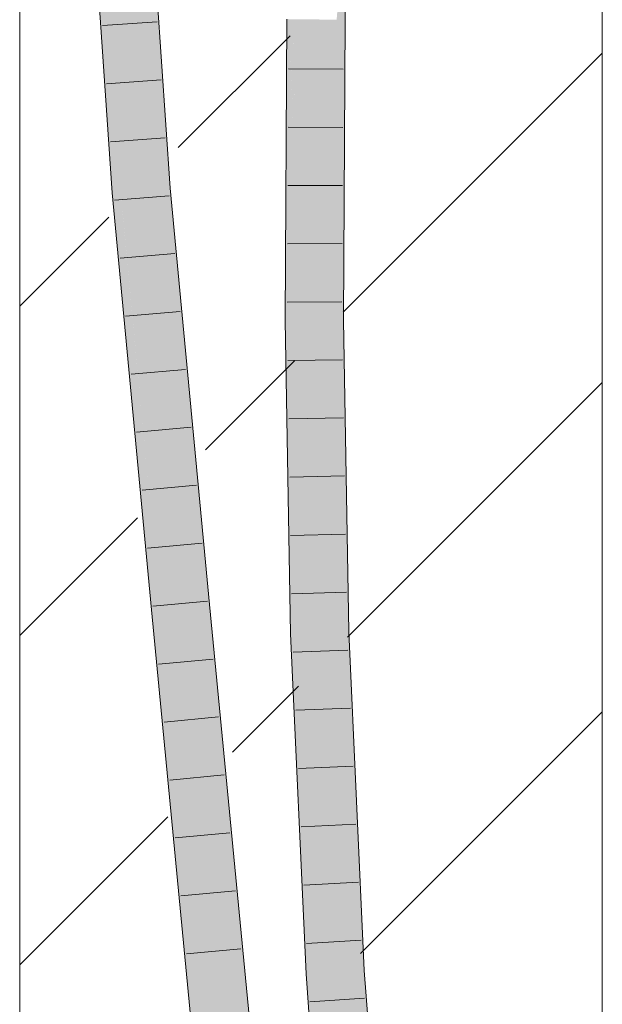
# Model space of a CAD drawing. Extents: x -500 to 300, y 62 to 1162.
# Tile 232 of 256: x 241.12 to 243.62, y 912.36 to 916.58. Entities that reach past the tile are written whole.
import ezdxf
from ezdxf.lldxf.tags import DXFTag

# ---------------------------------------------------------------- set-up
doc = ezdxf.new("R2010")
doc.units = 0
doc.layers.get('0').update_dxf_attribs({"lineweight": 13})
doc.layers.add('E_Detail_Linie_Text_Bem', color=7, linetype='Continuous', lineweight=13)
for name, color, linetype, lineweight, true_color in [('E_Detail_Wandschraffur', 7, 'Continuous', 5, 0xc0c0c0), ('E_Leerrohr 25-A06G93S78I', 7, 'Continuous', 9, 0xff8000), ('E_Leerrohr 25-Shading', 7, 'Continuous', 9, 0xff8000)]:
    doc.layers.add(name, color=color, linetype=linetype, lineweight=lineweight, true_color=true_color)
tags = doc.linetypes.add('fein_strichliert', pattern=[4, 1, -2, 1]).pattern_tags.tags
tags[8:9] = [DXFTag(74, 4), DXFTag(75, 0), DXFTag(340, '0'), DXFTag(46, 0.0), DXFTag(50, 0.0), DXFTag(44, 0.0), DXFTag(45, 0.0)]
tags[6:7] = [DXFTag(74, 4), DXFTag(75, 0), DXFTag(340, '0'), DXFTag(46, 0.0), DXFTag(50, 0.0), DXFTag(44, 0.0), DXFTag(45, 0.0)]
tags[4:5] = [DXFTag(74, 4), DXFTag(75, 0), DXFTag(340, '0'), DXFTag(46, 0.0), DXFTag(50, 0.0), DXFTag(44, 0.0), DXFTag(45, 0.0)]

# ---------------------------------------------------------------- blocks, each defined once
blk = doc.blocks.new('Shading-A06G93GV8I', base_point=(241.4508, 904.1259))
at = {"layer": 'E_Leerrohr 25-Shading', "color": 43, "true_color": 0xd7ab7f}
for points in [[(241.3907, 917.6353), (241.515, 915.84), (241.4947, 916.6639), (241.5349, 915.8417)], [(241.6039, 917.6453), (241.7276, 915.8574), (241.648, 917.5376), (241.7641, 915.8604)], [(242.5054, 916.5836), (242.5236, 917.1325), (242.4839, 916.5838), (242.4862, 916.6815)], [(242.5147, 916.5835), (242.5236, 917.1325), (242.5054, 916.5836)], [(241.5349, 915.8417), (241.5515, 915.843), (241.4947, 916.6639)], [(242.4862, 916.6815), (242.4781, 916.5839), (242.4839, 916.5838)], [(242.291, 915.2917), (242.2791, 916.586), (242.2605, 915.7896), (242.2647, 916.5862)], [(242.2937, 916.5859), (242.2791, 916.586), (242.2813, 916.4128), (242.2805, 916.4334)], [(242.2937, 916.5859), (242.2813, 916.4128), (242.2933, 916.4127)], [(242.2948, 916.4127), (242.2937, 916.5859), (242.2933, 916.4127)], [(242.2979, 915.9413), (242.3013, 916.5858), (242.2937, 916.5859)], [(242.4839, 916.5838), (242.4781, 916.5839), (242.4713, 915.2928)], [(242.4795, 915.2928), (242.5054, 916.5836), (242.4713, 915.2928), (242.4839, 916.5838)], [(242.4795, 915.2928), (242.5147, 916.5835), (242.5054, 916.5836)], [(242.4795, 915.2928), (242.4969, 915.293), (242.5147, 916.5835), (242.5114, 915.9486)], [(242.2805, 916.4334), (242.291, 915.2917), (242.2926, 916.0909)], [(242.2813, 916.4128), (242.2926, 916.0909), (242.2933, 916.4127)], [(242.2979, 915.9413), (242.2948, 916.4127), (242.2926, 916.0909), (242.2933, 916.4127)], [(242.2926, 916.0909), (242.291, 915.2917), (242.2979, 915.9411), (242.2945, 915.2917)], [(242.2979, 915.9413), (242.2926, 916.0909), (242.2979, 915.9411)], [(242.4969, 915.293), (242.5079, 915.293), (242.5114, 915.9486)], [(241.8963, 914.0692), (241.9327, 914.0727), (241.7276, 915.8574), (241.7641, 915.8604)], [(241.515, 915.84), (241.583, 915.1182), (241.5349, 915.8417)], [(241.583, 915.1182), (241.5515, 915.843), (241.5349, 915.8417)], [(241.5515, 915.843), (241.583, 915.1182), (241.5596, 915.7561), (241.648, 914.4289)], [(242.2605, 915.7896), (242.2579, 915.2916), (242.2824, 915.2917)], [(242.291, 915.2917), (242.2605, 915.7896), (242.2824, 915.2917)], [(241.648, 914.4289), (241.6839, 914.049), (241.5596, 915.7561), (241.7203, 914.0524)], [(242.2579, 915.2916), (242.2998, 914.9757), (242.2824, 915.2917)], [(242.3169, 913.9483), (242.2579, 915.2916), (242.2803, 913.9471)], [(242.2579, 915.2916), (242.3169, 913.9483), (242.2998, 914.9757), (242.2998, 914.9755)], [(242.2998, 914.9757), (242.291, 915.2917), (242.2824, 915.2917)], [(242.2998, 914.9755), (242.2945, 915.2917), (242.291, 915.2917)], [(242.4795, 915.2928), (242.4713, 915.2928), (242.4847, 914.4877)], [(242.4906, 914.8337), (242.4969, 915.293), (242.4797, 915.2699), (242.4795, 915.2928)], [(242.487, 914.5681), (242.4906, 914.8337), (242.4799, 915.2297), (242.4797, 915.2699)], [(242.4984, 914.9617), (242.4969, 915.293), (242.4925, 914.759), (242.4906, 914.8337)], [(242.4984, 914.9617), (242.5079, 915.293), (242.4969, 915.293)], [(242.5079, 915.293), (242.4984, 914.9617), (242.5137, 914.1481), (242.5013, 914.2933)], [(242.5079, 915.293), (242.5137, 914.1481), (242.513, 914.9872)], [(242.4799, 915.2297), (242.4847, 914.4877), (242.487, 914.5681)], [(242.5007, 914.4346), (242.4984, 914.9617), (242.4925, 914.759)], [(242.513, 914.9872), (242.5134, 914.4932), (242.5212, 914.4935)], [(242.4906, 914.8337), (242.487, 914.5681), (242.4925, 914.759)], [(242.4883, 914.4452), (242.4925, 914.759), (242.487, 914.5681)], [(242.4883, 914.4452), (242.5013, 914.2933), (242.4925, 914.759), (242.5007, 914.4346)], [(242.487, 914.5681), (242.4847, 914.4877), (242.4883, 914.4452)], [(242.5134, 914.4932), (242.5137, 914.1481), (242.5212, 914.4935), (242.5302, 913.955)], [(242.4883, 914.4452), (242.4847, 914.4877), (242.4936, 913.9539)], [(242.5013, 914.2933), (242.4883, 914.4452), (242.5028, 913.9542), (242.4936, 913.9539)], [(242.5028, 913.9542), (242.5138, 913.9545), (242.5013, 914.2933), (242.5137, 914.1481)], [(242.5138, 913.9545), (242.5302, 913.955), (242.5137, 914.1481)], [(242.079, 912.1718), (242.1154, 912.175), (241.8963, 914.0692), (241.9327, 914.0727)], [(241.8664, 912.1533), (241.9029, 912.1565), (241.6839, 914.049), (241.7203, 914.0524)], [(242.3169, 913.9483), (242.2803, 913.9471), (242.3831, 912.4883), (242.3466, 912.486)], [(242.5028, 913.9542), (242.4936, 913.9539), (242.5596, 912.4991)], [(242.5655, 912.4995), (242.5138, 913.9545), (242.5596, 912.4991), (242.5028, 913.9542)], [(242.5961, 912.5014), (242.5302, 913.955), (242.5655, 912.4995), (242.5138, 913.9545)], [(242.3831, 912.4883), (242.3466, 912.486), (242.508, 910.8453), (242.4716, 910.8422)], [(242.5655, 912.4995), (242.5596, 912.4991), (242.6842, 910.8601)], [(242.7207, 910.8632), (242.5961, 912.5014), (242.6842, 910.8601), (242.5655, 912.4995)]]:
    blk.add_solid(points, dxfattribs=at)
at = {"layer": 'E_Leerrohr 25-Shading', "color": 31, "true_color": 0xfabd7f}
for points in [[(241.5515, 915.843), (241.6396, 915.8502), (241.4273, 917.637), (241.5156, 917.6411)], [(241.6312, 915.9711), (241.6039, 917.6453), (241.5324, 917.3983), (241.5402, 917.5573)], [(241.6039, 917.6453), (241.6312, 915.9711), (241.7276, 915.8574), (241.6396, 915.8502)], [(242.3629, 915.2922), (242.3236, 916.5855), (242.2979, 915.9413), (242.3013, 916.5858)], [(242.3629, 915.2922), (242.3829, 915.2923), (242.3236, 916.5855), (242.3755, 916.585)], [(242.3829, 915.2923), (242.3897, 916.5848), (242.3755, 916.585)], [(242.4781, 916.5839), (242.3897, 916.5848), (242.4713, 915.2928), (242.3829, 915.2923)], [(242.2979, 915.9413), (242.2945, 915.2917), (242.3209, 915.2919)], [(242.3629, 915.2922), (242.2979, 915.9413), (242.3209, 915.2919)], [(241.7203, 914.0524), (241.8083, 914.0608), (241.5515, 915.843), (241.6396, 915.8502)], [(241.6396, 915.8502), (241.8083, 914.0608), (241.7276, 915.8574), (241.8425, 914.0641)], [(241.8425, 914.0641), (241.8963, 914.0692), (241.7276, 915.8574)], [(242.2945, 915.2917), (242.3545, 914.5653), (242.3209, 915.2919)], [(242.2998, 914.9755), (242.3545, 914.5653), (242.2945, 915.2917)], [(242.3545, 914.5653), (242.3629, 915.2922), (242.3209, 915.2919)], [(242.3629, 915.2922), (242.3545, 914.5653), (242.3658, 915.2233), (242.4052, 913.951)], [(242.3963, 914.4841), (242.3829, 915.2923), (242.3629, 915.2922)], [(242.4847, 914.4877), (242.4713, 915.2928), (242.3963, 914.4841), (242.3829, 915.2923)], [(242.4052, 913.951), (242.3963, 914.4841), (242.3658, 915.2233)], [(242.3169, 913.9483), (242.3562, 913.9495), (242.2998, 914.9755)], [(242.2998, 914.9755), (242.3562, 913.9495), (242.3545, 914.5653), (242.383, 913.9504)], [(242.383, 913.9504), (242.4052, 913.951), (242.3545, 914.5653)], [(242.4936, 913.9539), (242.4847, 914.4877), (242.4052, 913.951), (242.3963, 914.4841)], [(241.9029, 912.1565), (241.9909, 912.1641), (241.7203, 914.0524), (241.8083, 914.0608)], [(241.8083, 914.0608), (241.9097, 913.0073), (241.8425, 914.0641)], [(241.9097, 913.0073), (241.8963, 914.0692), (241.8425, 914.0641)], [(241.8963, 914.0692), (241.9097, 913.0073), (242.0745, 912.1714), (241.9909, 912.1641)], [(241.8963, 914.0692), (242.0745, 912.1714), (242.079, 912.1718)], [(242.3562, 913.9495), (242.3169, 913.9483), (242.4572, 912.4928), (242.3831, 912.4883)], [(242.4572, 912.4928), (242.4714, 912.4937), (242.3562, 913.9495), (242.383, 913.9504)], [(242.4714, 912.4937), (242.4052, 913.951), (242.383, 913.9504)], [(242.4936, 913.9539), (242.4052, 913.951), (242.5596, 912.4991), (242.4714, 912.4937)], [(242.5961, 910.8527), (242.4572, 912.4928), (242.508, 910.8453), (242.3831, 912.4883)], [(242.5961, 910.8527), (242.4714, 912.4937), (242.4572, 912.4928)], [(242.5596, 912.4991), (242.4714, 912.4937), (242.6842, 910.8601), (242.5961, 910.8527)]]:
    blk.add_solid(points, dxfattribs=at)
blk = doc.blocks.new('Referenz-A06G93SG8I')
at = {"layer": 'E_Detail_Linie_Text_Bem', "linetype": 'Continuous', "ltscale": 0.13}
for p, q in [((243.618, 943.8823), (243.618, 903.8823)), ((241.118, 903.8823), (241.118, 931.8823))]:
    blk.add_line(p, q, dxfattribs=at)
at = {"layer": 'E_Detail_Wandschraffur', "linetype": 'fein_strichliert', "ltscale": 0.13}
for p, q in [((241.7987, 916.0346), (242.2791, 916.515)), ((241.118, 915.3539), (241.5004, 915.7362)), ((242.5247, 913.932), (243.618, 915.0254)), ((242.0311, 913.4385), (242.315, 913.7224)), ((241.118, 912.5254), (241.753, 913.1604))]:
    blk.add_line(p, q, dxfattribs=at)
at = {"layer": 'E_Detail_Wandschraffur', "linetype": 'ByBlock', "ltscale": 0.13}
for p, q in [((242.5057, 915.3273), (243.618, 916.4396)), ((241.9149, 914.7365), (242.2971, 915.1187)), ((241.118, 913.9396), (241.623, 914.4446)), ((242.5801, 912.5732), (243.618, 913.6112))]:
    blk.add_line(p, q, dxfattribs=at)
at = {"layer": 'E_Leerrohr 25-A06G93S78I', "linetype": 'Continuous', "ltscale": 0.13}
for p, q in [((242.5358, 917.8942), (242.5147, 916.5835)), ((241.515, 915.84), (241.3907, 917.6353)), ((241.7641, 915.8604), (241.6405, 917.6469)), ((241.7072, 916.5745), (241.4727, 916.5586)), ((242.2647, 916.5862), (242.2579, 915.2916)), ((242.5147, 916.5835), (242.5079, 915.293)), ((242.2711, 916.373), (242.5061, 916.3711)), ((241.7244, 916.3257), (241.49, 916.3087)), ((242.2698, 916.1226), (242.5048, 916.1215)), ((241.7416, 916.0768), (241.5073, 916.0587)), ((241.9327, 914.0727), (241.7641, 915.8604)), ((242.2685, 915.8722), (242.5035, 915.8718)), ((241.6839, 914.0489), (241.515, 915.84)), ((241.7597, 915.828), (241.5254, 915.8088)), ((242.2671, 915.6218), (242.5021, 915.6222)), ((241.7831, 915.5794), (241.5489, 915.5597)), ((242.2658, 915.3715), (242.5008, 915.3726)), ((241.8066, 915.3307), (241.5724, 915.3106)), ((242.2579, 915.2916), (242.2803, 913.9471)), ((242.5079, 915.293), (242.5302, 913.955)), ((242.2682, 915.121), (242.5032, 915.1231)), ((241.83, 915.082), (241.5959, 915.0615)), ((242.2724, 914.8704), (242.5074, 914.8737)), ((241.8535, 914.8333), (241.6194, 914.8124)), ((242.2766, 914.6199), (242.5115, 914.6243)), ((241.8769, 914.5846), (241.6429, 914.5632)), ((242.2807, 914.3694), (242.5157, 914.3749)), ((241.9004, 914.336), (241.6664, 914.3141)), ((242.2849, 914.1189), (242.5198, 914.1255)), ((241.9238, 914.0873), (241.6899, 914.065)), ((242.1155, 912.175), (241.9327, 914.0727)), ((241.8664, 912.1533), (241.6839, 914.0489)), ((242.2803, 913.9471), (242.3466, 912.486)), ((242.5302, 913.955), (242.5961, 912.5014)), ((242.2914, 913.8684), (242.5262, 913.8762)), ((241.9478, 913.8383), (241.7138, 913.8163)), ((242.3027, 913.618), (242.5375, 913.6271)), ((241.9717, 913.5894), (241.7378, 913.5676)), ((242.3141, 913.3677), (242.5489, 913.3779)), ((241.9957, 913.3404), (241.7617, 913.3188)), ((242.3254, 913.1174), (242.5602, 913.1288)), ((242.0197, 913.0914), (241.7856, 913.0701)), ((242.3368, 912.867), (242.5715, 912.8796)), ((242.0437, 912.8424), (241.8096, 912.8214)), ((242.0676, 912.5934), (241.8335, 912.5727)), ((242.3482, 912.6167), (242.5828, 912.6305)), ((242.3466, 912.486), (242.4716, 910.8422)), ((242.5961, 912.5014), (242.7207, 910.8632)), ((242.3632, 912.3666), (242.5977, 912.3815))]:
    blk.add_line(p, q, dxfattribs=at)

msp = doc.modelspace()

# ---------------------------------------------------------------- block references
at = {"color": 8, "lineweight": 25, "ltscale": 0.25, "true_color": 0x808080}
msp.add_blockref('Referenz-A06G93SG8I', (0, 0), dxfattribs=at)
msp.add_blockref('Shading-A06G93GV8I', (241.4508, 904.1259))

doc.saveas('drawing.dxf')
